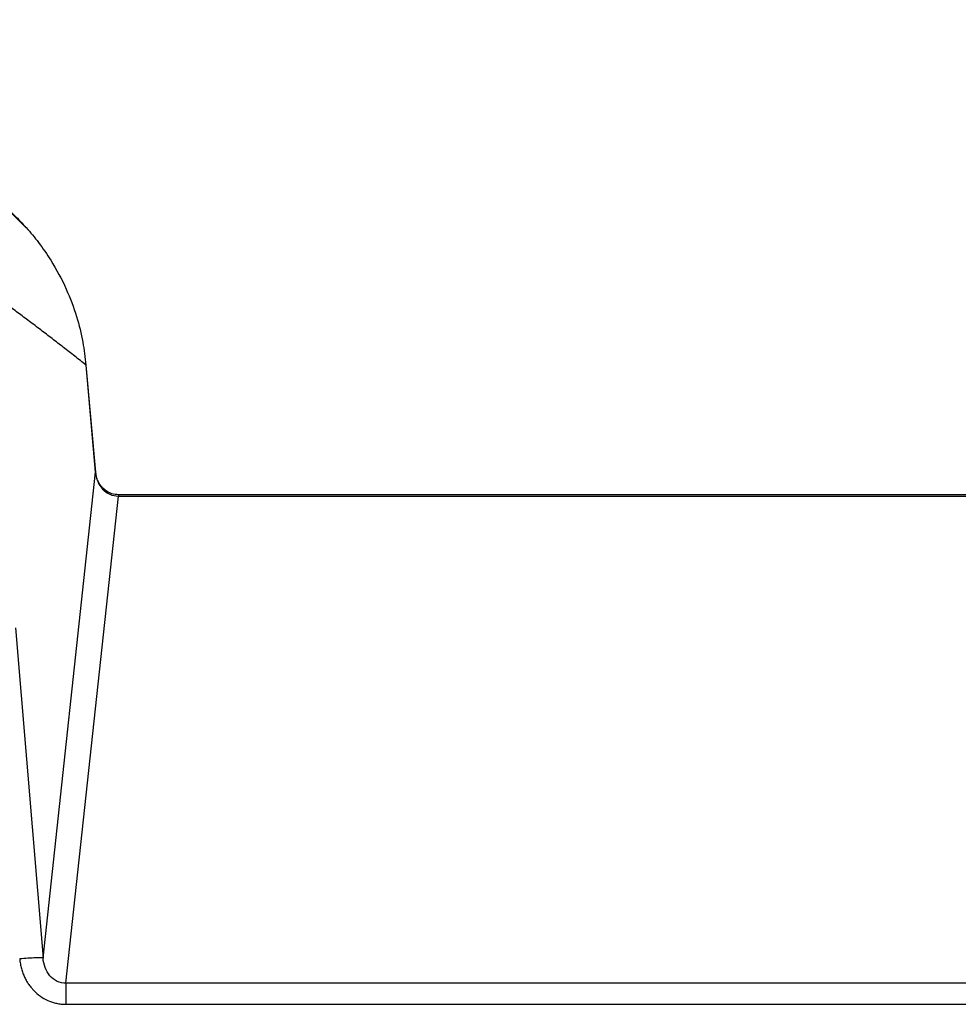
# Paper-space layout 'Web Drawing(2)' of a CAD drawing. Header units: millimetres. Extents: x 71 to 1085, y 76 to 849.
# Tile 31 of 63: x 267 to 347, y 462 to 546. Entities that reach past the tile are written whole.
import ezdxf

# ---------------------------------------------------------------- set-up
doc = ezdxf.new("R2010")
doc.units = ezdxf.units.MM
doc.layers.add('DIMENSIONS', color=140, linetype='Continuous', lineweight=25)
doc.styles.add('SLDTEXTSTYLE0', font='TXT', dxfattribs={"width": 0.75})
doc.dimstyles.new('SLDDIMSTYLE0', dxfattribs={"dimtxt": 10, "dimasz": 10, "dimexe": 0, "dimexo": 0.0625, "dimgap": 2.5, "dimtad": 0, "dimtih": 1, "dimtoh": 1, "dimdec": 1, "dimrnd": 1e-09, "dimzin": 4, "dimdsep": 46, "dimtxsty": 'SLDTEXTSTYLE0', "dimsah": 1, "dimcen": 0.09, "dimadec": 0, "dimazin": 1, "dimtfac": 1, "dimtdec": 1, "dimtofl": 0, "dimtmove": 0, "dimatfit": 3, "dimfxl": 0, "dimfrac": 2, "dimtolj": 1, "dimtzin": 12, "dimarcsym": 0})

# ---------------------------------------------------------------- blocks, each defined once
blk = doc.blocks.new('_D_16')
at = {"layer": 'DIMENSIONS'}
for p, q in [((182.515, 524.094), (182.515, 580.423)), ((592.475, 515.809), (592.475, 580.423)), ((370.87, 578.72), (367.823, 578.72)), ((367.823, 578.72), (367.823, 562.845)), ((404.12, 578.72), (407.167, 578.72)), ((407.167, 578.72), (407.167, 562.845)), ((182.515, 577.248), (362.977, 577.248)), ((592.475, 577.248), (412.013, 577.248)), ((367.823, 562.845), (370.87, 562.845)), ((407.167, 562.845), (404.12, 562.845))]:
    blk.add_line(p, q, dxfattribs=at)
for points in [[(182.515, 577.248), (192.515, 575.71), (192.515, 578.786)], [(592.475, 577.248), (582.475, 578.786), (582.475, 575.71)]]:
    blk.add_solid(points, dxfattribs=at)
at = {"layer": 'DIMENSIONS', "char_height": 10, "attachment_point": 1, "style": 'SLDTEXTSTYLE0'}
for s, insert in [('410.0', (370.87, 593.642)), ('16.14', (370.87, 575.736))]:
    blk.add_mtext(s, dxfattribs=dict(at, insert=insert))

psp = doc.layouts.new('Web Drawing(2)')

# ---------------------------------------------------------------- linework, layer by layer
for p, q in [((272.54, 516.775), (273.352, 507.685)), ((273.357, 507.672), (272.545, 516.779)), ((268.894, 466.374), (273.352, 507.685)), ((270.836, 464.231), (275.305, 505.646)), ((375.117, 505.755), (275.3, 505.755)), ((275.305, 505.646), (374.872, 505.646)), ((266.538, 494.432), (268.894, 466.374)), ((504.174, 464.231), (270.836, 464.231)), ((270.836, 462.445), (504.174, 462.445))]:
    psp.add_line(p, q)
at = {"flags": 128}
psp.add_lwpolyline([(272.521, 516.785), (272.525, 516.784), (272.54, 516.775)], dxfattribs=at)
for points, knots in [([(267.447, 528.439), (266.779, 529.134), (265.382, 530.587), (263.694, 531.692), (262.814, 532.269)], [0, 0, 0, 0, 0.4781879, 1, 1, 1, 1]), ([(264.978, 530.766), (265.153, 530.635), (265.671, 530.249), (266.499, 529.473), (267.518, 528.426), (268.565, 527.155), (269.75, 525.442), (270.871, 523.345), (271.75, 520.994), (272.3, 518.82), (272.464, 517.427), (272.54, 516.775)], [0, 0, 0, 0, 0.040186, 0.118407, 0.207777, 0.308296, 0.419962, 0.58964, 0.742878, 0.879667, 1, 1, 1, 1]), ([(272.54, 516.775), (272.222, 517.027), (271.585, 517.533), (270.627, 518.281), (269.665, 519.025), (268.699, 519.763), (267.729, 520.495), (266.755, 521.223), (265.778, 521.944), (264.796, 522.661), (264.141, 523.132), (263.812, 523.369)], [0, 0, 0, 0, 0.1089609, 0.2184592, 0.328495, 0.4390684, 0.5501793, 0.6618279, 0.7740142, 0.8867382, 1, 1, 1, 1]), ([(275.305, 505.755), (275.111, 505.772), (274.691, 505.811), (274.073, 506.166), (273.657, 506.679), (273.425, 507.219), (273.376, 507.531), (273.351, 507.692)], [0, 0, 0, 0, 0.193151, 0.418903, 0.685911, 0.83732, 1, 1, 1, 1]), ([(273.352, 507.685), (273.371, 507.415), (273.433, 507.15), (273.636, 506.658), (273.779, 506.432), (274.132, 506.053), (274.342, 505.901), (274.803, 505.695), (275.054, 505.643), (275.305, 505.646)], [0, 0, 0, 0, 0.25, 0.25, 0.5, 0.5, 0.75, 0.75, 1, 1, 1, 1]), ([(275.305, 505.742), (275.305, 505.745), (275.305, 505.756), (275.305, 505.692), (275.305, 505.646)], [0, 0, 0, 0, 0.2736028, 1, 1, 1, 1]), ([(268.894, 466.374), (268.878, 466.385), (268.821, 466.393), (268.61, 466.399), (268.455, 466.397), (268.073, 466.384), (267.846, 466.372), (267.375, 466.342), (267.132, 466.324), (266.906, 466.305)], [0, 0, 0, 0, 0.25, 0.25, 0.5, 0.5, 0.75, 0.75, 1, 1, 1, 1]), ([(266.906, 466.305), (266.913, 466.233), (266.927, 466.092), (266.96, 465.882), (267.001, 465.678), (267.05, 465.479), (267.108, 465.286), (267.173, 465.099), (267.245, 464.919), (267.323, 464.745), (267.407, 464.578), (267.496, 464.418), (267.59, 464.264), (267.689, 464.118), (267.791, 463.979), (267.897, 463.848), (268.006, 463.723), (268.117, 463.605), (268.37, 463.357), (268.797, 463.023), (269.339, 462.746), (269.787, 462.59), (270.132, 462.506), (270.483, 462.455), (270.718, 462.448), (270.836, 462.445)], [0, 0, 0, 0, 0.0356657, 0.0707221, 0.1051741, 0.1390305, 0.1723039, 0.2050034, 0.2371166, 0.2686313, 0.2995414, 0.3298463, 0.3595503, 0.3886619, 0.4171931, 0.4451484, 0.4725129, 0.4992741, 0.5254241, 0.6482443, 0.7661863, 0.8248773, 0.8834051, 0.9417929, 1, 1, 1, 1]), ([(270.836, 464.231), (270.58, 464.228), (270.326, 464.286), (269.861, 464.508), (269.652, 464.672), (269.304, 465.074), (269.166, 465.311), (268.969, 465.822), (268.911, 466.096), (268.894, 466.374)], [0, 0, 0, 0, 0.25, 0.25, 0.5, 0.5, 0.75, 0.75, 1, 1, 1, 1]), ([(270.836, 464.231), (270.836, 464.102), (270.836, 463.86), (270.836, 463.228), (270.836, 462.84), (270.836, 462.445)], [0, 0, 0, 0, 0.5, 0.5, 1, 1, 1, 1])]:
    psp.add_open_spline(points, degree=3, knots=knots)

# ---------------------------------------------------------------- dimensions: what is measured, and where the dimension line sits
at = {"layer": 'DIMENSIONS'}
dim = psp.add_linear_dim(base=(182.515, 577.248), p1=(592.475, 514.539), p2=(182.515, 522.824), dimstyle='SLDDIMSTYLE0', dxfattribs=at)
dim.commit()
dim.dimension.update_dxf_attribs({"geometry": '_D_16', "text_midpoint": (387.495, 577.248), "dimtype": 160})

doc.saveas('drawing.dxf')
